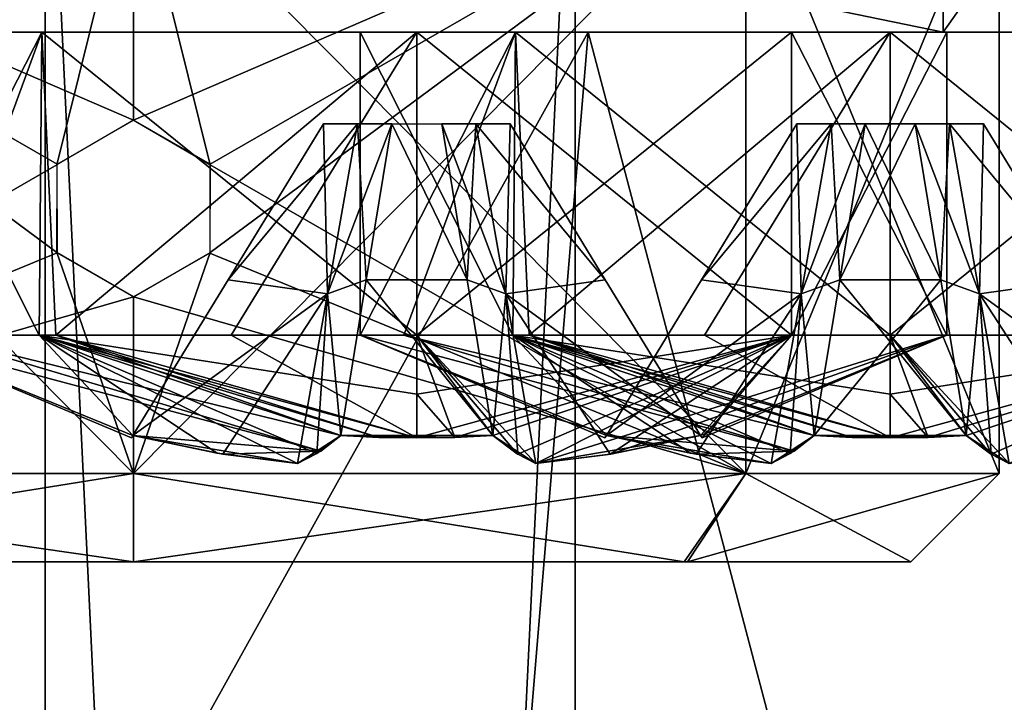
# Model space of a CAD drawing. Header units: millimetres. Extents: x -25 to 25, y -260 to 12.
# Tile 74 of 96: x -0.64 to 4.93, y -16 to -12.13. Entities that reach past the tile are written whole.
import ezdxf

# ---------------------------------------------------------------- set-up
doc = ezdxf.new("R2010")
doc.units = ezdxf.units.MM
doc.header["$LTSCALE"] = 65.185185
for name, color, linetype in [('10', 7, 'CONTINUOUS'), ('1043', 7, 'CONTINUOUS'), ('1044', 7, 'CONTINUOUS'), ('1046', 7, 'CONTINUOUS'), ('1047', 7, 'CONTINUOUS'), ('1061', 7, 'CONTINUOUS'), ('1062', 7, 'CONTINUOUS'), ('1063', 7, 'CONTINUOUS'), ('1064', 7, 'CONTINUOUS'), ('1065', 7, 'CONTINUOUS'), ('1085', 7, 'CONTINUOUS'), ('2', 7, 'CONTINUOUS'), ('5', 7, 'CONTINUOUS'), ('59', 7, 'CONTINUOUS'), ('6', 7, 'CONTINUOUS'), ('709', 7, 'CONTINUOUS'), ('710', 7, 'CONTINUOUS'), ('712', 7, 'CONTINUOUS'), ('714', 7, 'CONTINUOUS'), ('716', 7, 'CONTINUOUS'), ('72', 7, 'CONTINUOUS'), ('78', 7, 'CONTINUOUS'), ('79', 7, 'CONTINUOUS'), ('873', 7, 'CONTINUOUS'), ('874', 7, 'CONTINUOUS'), ('875', 7, 'CONTINUOUS'), ('876', 7, 'CONTINUOUS'), ('877', 7, 'CONTINUOUS'), ('878', 7, 'CONTINUOUS'), ('879', 7, 'CONTINUOUS'), ('880', 7, 'CONTINUOUS'), ('881', 7, 'CONTINUOUS'), ('882', 7, 'CONTINUOUS'), ('883', 7, 'CONTINUOUS'), ('884', 7, 'CONTINUOUS'), ('885', 7, 'CONTINUOUS'), ('886', 7, 'CONTINUOUS'), ('887', 7, 'CONTINUOUS'), ('888', 7, 'CONTINUOUS'), ('889', 7, 'CONTINUOUS'), ('890', 7, 'CONTINUOUS'), ('891', 7, 'CONTINUOUS'), ('892', 7, 'CONTINUOUS'), ('893', 7, 'CONTINUOUS'), ('894', 7, 'CONTINUOUS'), ('895', 7, 'CONTINUOUS'), ('896', 7, 'CONTINUOUS'), ('897', 7, 'CONTINUOUS'), ('898', 7, 'CONTINUOUS'), ('899', 7, 'CONTINUOUS'), ('900', 7, 'CONTINUOUS'), ('901', 7, 'CONTINUOUS'), ('902', 7, 'CONTINUOUS'), ('903', 7, 'CONTINUOUS')]:
    doc.layers.add(name, color=color, linetype=linetype)

msp = doc.modelspace()

# ---------------------------------------------------------------- linework, layer by layer
at = {"layer": '10', "color": 7, "linetype": 'CONTINUOUS'}
for points in [[(2.5, -10.2, -22.5), (2.5, -73, -22.5), (-0.5, -10.2, -22.5), (2.5, -10.2, -22.5)], [(-0.5, -10.2, -22.5), (2.5, -73, -22.5), (-0.5, -73, -22.5), (-0.5, -10.2, -22.5)]]:
    msp.add_3dface(points, dxfattribs=at)
at = {"layer": '1043', "color": 7, "linetype": 'CONTINUOUS'}
for points in [[(2.5, -10.2, 157.8), (2.5, -73, 157.8), (2.5, -10.2, 134), (2.5, -10.2, 157.8)], [(2.5, -10.2, 134), (2.5, -73, 157.8), (2.5, -73, 134), (2.5, -10.2, 134)]]:
    msp.add_3dface(points, dxfattribs=at)
at = {"layer": '1044', "color": 7, "linetype": 'CONTINUOUS'}
for points in [[(-0.5, -73, 157.8), (-0.5, -10.2, 157.8), (-0.5, -73, 134), (-0.5, -73, 157.8)], [(-0.5, -73, 134), (-0.5, -10.2, 157.8), (-0.5, -10.2, 134), (-0.5, -73, 134)]]:
    msp.add_3dface(points, dxfattribs=at)
at = {"layer": '1046', "color": 7, "linetype": 'CONTINUOUS'}
for points in [[(2.5, -73, 157.8), (2.5, -10.2, 157.8), (-0.5, -73, 157.8), (2.5, -73, 157.8)], [(-0.5, -73, 157.8), (2.5, -10.2, 157.8), (-0.5, -10.2, 157.8), (-0.5, -73, 157.8)]]:
    msp.add_3dface(points, dxfattribs=at)
at = {"layer": '1047', "color": 7, "linetype": 'CONTINUOUS'}
for points in [[(2.5, -10.2, 134), (2.5, -73, 134), (-0.5, -10.2, 134), (2.5, -10.2, 134)], [(2.5, -73, 134), (-0.5, -73, 134), (-0.5, -10.2, 134), (2.5, -73, 134)]]:
    msp.add_3dface(points, dxfattribs=at)
at = {"layer": '1061', "linetype": 'CONTINUOUS'}
for points in [[(3.1348, -15.2, 122.2433), (4.3999, -15.2, 125.3474), (-4.3999, -15.2, 125.3126), (3.1348, -15.2, 122.2433)], [(-4.3999, -15.2, 125.3126), (4.3999, -15.2, 125.3474), (-3.1348, -15.2, 128.4167), (-4.3999, -15.2, 125.3126)], [(-3.116, -15.2, 122.2241), (3.1348, -15.2, 122.2433), (-4.3999, -15.2, 125.3126), (-3.116, -15.2, 122.2241)], [(3.116, -15.2, 128.4359), (0, -15.2, 129.73), (-3.1348, -15.2, 128.4167), (3.116, -15.2, 128.4359)], [(4.3999, -15.2, 125.3474), (3.116, -15.2, 128.4359), (-3.1348, -15.2, 128.4167), (4.3999, -15.2, 125.3474)], [(0, -15.2, 120.93), (3.1348, -15.2, 122.2433), (-3.116, -15.2, 122.2241), (0, -15.2, 120.93)]]:
    msp.add_3dface(points, dxfattribs=at)
at = {"layer": '1062', "linetype": 'CONTINUOUS'}
for points in [[(-3.4648, -14.7, 128.7948), (0, -14.7, 130.23), (-3.4648, -11.2, 128.7948), (-3.4648, -14.7, 128.7948)], [(-3.4648, -11.2, 128.7948), (0, -14.7, 130.23), (-0.434, -13.4482, 130.2107), (-3.4648, -11.2, 128.7948)], [(-0.434, -12.9518, 120.4493), (-3.4648, -14.7, 121.8652), (0, -11.2, 120.43), (-0.434, -12.9518, 120.4493)], [(0, -11.2, 120.43), (-3.4648, -14.7, 121.8652), (-3.4648, -11.2, 121.8652), (0, -11.2, 120.43)], [(0, -11.2, 130.23), (-3.4648, -11.2, 128.7948), (0, -12.7, 130.23), (0, -11.2, 130.23)], [(0, -12.7, 130.23), (-3.4648, -11.2, 128.7948), (-0.4321, -12.9484, 130.2109), (0, -12.7, 130.23)], [(-0.4321, -12.9484, 130.2109), (-3.4648, -11.2, 128.7948), (-0.434, -13.4482, 130.2107), (-0.4321, -12.9484, 130.2109)], [(0, -12.7, 120.43), (-0.434, -12.9518, 120.4493), (0, -11.2, 120.43), (0, -12.7, 120.43)], [(-0.4326, -13.4508, 120.4491), (-3.4648, -14.7, 121.8652), (-0.434, -12.9518, 120.4493), (-0.4326, -13.4508, 120.4491)], [(0, -13.7, 120.43), (-3.4648, -14.7, 121.8652), (-0.4326, -13.4508, 120.4491), (0, -13.7, 120.43)], [(-0.434, -13.4482, 130.2107), (0, -14.7, 130.23), (0, -13.7, 130.23), (-0.434, -13.4482, 130.2107)], [(0, -14.7, 120.43), (-3.4648, -14.7, 121.8652), (0, -13.7, 120.43), (0, -14.7, 120.43)]]:
    msp.add_3dface(points, dxfattribs=at)
at = {"layer": '1063', "linetype": 'CONTINUOUS'}
for points in [[(3.4648, -14.7, 128.7948), (0, -11.2, 130.23), (0.434, -12.9518, 130.2107), (3.4648, -14.7, 128.7948)], [(0, -11.2, 130.23), (3.4648, -14.7, 128.7948), (3.4648, -11.2, 128.7948), (0, -11.2, 130.23)], [(3.4648, -14.7, 121.8652), (0, -14.7, 120.43), (3.4648, -11.2, 121.8652), (3.4648, -14.7, 121.8652)], [(3.4648, -11.2, 121.8652), (0, -14.7, 120.43), (0.4339, -13.4485, 120.4492), (3.4648, -11.2, 121.8652)], [(0, -12.7, 120.43), (0, -11.2, 120.43), (3.4648, -11.2, 121.8652), (0, -12.7, 120.43)], [(0, -12.7, 120.43), (3.4648, -11.2, 121.8652), (0.4325, -12.9491, 120.4491), (0, -12.7, 120.43)], [(0, -11.2, 130.23), (0, -12.7, 130.23), (0.434, -12.9518, 130.2107), (0, -11.2, 130.23)], [(0.4325, -12.9491, 120.4491), (3.4648, -11.2, 121.8652), (0.4339, -13.4485, 120.4492), (0.4325, -12.9491, 120.4491)], [(3.4648, -14.7, 128.7948), (4.9, -14.7, 125.33), (3.4648, -11.2, 128.7948), (3.4648, -14.7, 128.7948)], [(4.9, -14.7, 125.33), (3.4648, -14.7, 121.8652), (4.9, -11.2, 125.33), (4.9, -14.7, 125.33)], [(3.4648, -11.2, 128.7948), (4.9, -14.7, 125.33), (4.9, -11.2, 125.33), (3.4648, -11.2, 128.7948)], [(4.9, -11.2, 125.33), (3.4648, -14.7, 121.8652), (3.4648, -11.2, 121.8652), (4.9, -11.2, 125.33)], [(0.432, -13.4517, 130.2109), (3.4648, -14.7, 128.7948), (0.434, -12.9518, 130.2107), (0.432, -13.4517, 130.2109)], [(0, -14.7, 120.43), (0, -13.7, 120.43), (0.4339, -13.4485, 120.4492), (0, -14.7, 120.43)], [(0, -13.7, 130.23), (3.4648, -14.7, 128.7948), (0.432, -13.4517, 130.2109), (0, -13.7, 130.23)], [(0, -14.7, 130.23), (3.4648, -14.7, 128.7948), (0, -13.7, 130.23), (0, -14.7, 130.23)]]:
    msp.add_3dface(points, dxfattribs=at)
at = {"layer": '1064', "linetype": 'CONTINUOUS'}
for points in [[(-3.1348, -15.2, 128.4167), (0, -15.2, 129.73), (-3.4648, -14.7, 128.7948), (-3.1348, -15.2, 128.4167)], [(0, -15.2, 129.73), (0, -14.7, 130.23), (-3.4648, -14.7, 128.7948), (0, -15.2, 129.73)], [(0, -14.7, 120.43), (-3.116, -15.2, 122.2241), (-3.4648, -14.7, 121.8652), (0, -14.7, 120.43)], [(0, -15.2, 120.93), (-3.116, -15.2, 122.2241), (0, -14.7, 120.43), (0, -15.2, 120.93)]]:
    msp.add_3dface(points, dxfattribs=at)
at = {"layer": '1065', "linetype": 'CONTINUOUS'}
for points in [[(0, -15.2, 129.73), (3.116, -15.2, 128.4359), (0, -14.7, 130.23), (0, -15.2, 129.73)], [(0, -14.7, 130.23), (3.116, -15.2, 128.4359), (3.4648, -14.7, 128.7948), (0, -14.7, 130.23)], [(3.1348, -15.2, 122.2433), (0, -15.2, 120.93), (3.4648, -14.7, 121.8652), (3.1348, -15.2, 122.2433)], [(3.4648, -14.7, 121.8652), (0, -15.2, 120.93), (0, -14.7, 120.43), (3.4648, -14.7, 121.8652)], [(3.116, -15.2, 128.4359), (4.3999, -15.2, 125.3474), (3.4648, -14.7, 128.7948), (3.116, -15.2, 128.4359)], [(4.3999, -15.2, 125.3474), (3.1348, -15.2, 122.2433), (4.9, -14.7, 125.33), (4.3999, -15.2, 125.3474)], [(4.9, -14.7, 125.33), (3.1348, -15.2, 122.2433), (3.4648, -14.7, 121.8652), (4.9, -14.7, 125.33)], [(3.4648, -14.7, 128.7948), (4.3999, -15.2, 125.3474), (4.9, -14.7, 125.33), (3.4648, -14.7, 128.7948)]]:
    msp.add_3dface(points, dxfattribs=at)
at = {"layer": '1085', "linetype": 'CONTINUOUS'}
for points in [[(-2.7175, -21.7, 166), (-2.7175, -12.2, 166), (2.5726, -12.2, 167.7188), (-2.7175, -21.7, 166)], [(1.7825, -21.7, 167.2058), (-2.7175, -21.7, 166), (2.5726, -12.2, 167.7188), (1.7825, -21.7, 167.2058)], [(-2.7175, -12.2, 184), (-2.7175, -21.7, 184), (1.7825, -21.7, 182.7942), (-2.7175, -12.2, 184)], [(-2.7175, -12.2, 184), (1.7825, -21.7, 182.7942), (2.5726, -12.2, 182.2812), (-2.7175, -12.2, 184)], [(1.7825, -21.7, 182.7942), (5.0768, -21.7, 179.5), (2.5726, -12.2, 182.2812), (1.7825, -21.7, 182.7942)], [(5.0768, -21.7, 170.5), (1.7825, -21.7, 167.2058), (2.5726, -12.2, 167.7188), (5.0768, -21.7, 170.5)], [(2.5726, -12.2, 182.2812), (5.0768, -21.7, 179.5), (5.842, -12.2, 177.7812), (2.5726, -12.2, 182.2812)], [(5.842, -12.2, 172.2188), (5.0768, -21.7, 170.5), (2.5726, -12.2, 167.7188), (5.842, -12.2, 172.2188)]]:
    msp.add_3dface(points, dxfattribs=at)
at = {"layer": '2', "color": 7, "linetype": 'CONTINUOUS'}
for points in [[(-0.5, -73, 116), (2.5, -73, 116), (2.5, -10.2, 116), (-0.5, -73, 116)], [(-0.5, -10.2, 116), (-0.5, -73, 116), (2.5, -10.2, 116), (-0.5, -10.2, 116)]]:
    msp.add_3dface(points, dxfattribs=at)
at = {"layer": '5', "color": 7, "linetype": 'CONTINUOUS'}
for points in [[(2.5, -10.2, 116), (2.5, -73, 116), (2.5, -73, -22.5), (2.5, -10.2, 116)], [(2.5, -10.2, 116), (2.5, -73, -22.5), (2.5, -10.2, -22.5), (2.5, -10.2, 116)]]:
    msp.add_3dface(points, dxfattribs=at)
at = {"layer": '59', "color": 7, "linetype": 'CONTINUOUS'}
for points in [[(-0.5, -73, 222.5), (2.5, -10.2, 222.5), (-0.5, -10.2, 222.5), (-0.5, -73, 222.5)], [(2.5, -10.2, 222.5), (-0.5, -73, 222.5), (2.5, -73, 222.5), (2.5, -10.2, 222.5)]]:
    msp.add_3dface(points, dxfattribs=at)
at = {"layer": '6', "color": 7, "linetype": 'CONTINUOUS'}
for points in [[(2.5, -10.2, 197.8), (2.5, -10.2, 222.5), (2.5, -73, 222.5), (2.5, -10.2, 197.8)], [(2.5, -10.2, 197.8), (2.5, -73, 222.5), (2.5, -73, 197.8), (2.5, -10.2, 197.8)]]:
    msp.add_3dface(points, dxfattribs=at)
at = {"layer": '709', "linetype": 'CONTINUOUS'}
for points in [[(7.5825, -12.2, 188.5), (6.7035, -12.2, 190.6208), (-13.0175, -12.2, 188.5), (7.5825, -12.2, 188.5)], [(-13.0175, -12.2, 188.5), (6.7035, -12.2, 190.6208), (-12.1383, -12.2, 190.6209), (-13.0175, -12.2, 188.5)], [(7.5825, -12.2, 161.5), (7.5825, -12.2, 188.5), (-13.0175, -12.2, 161.5), (7.5825, -12.2, 161.5)], [(-13.0175, -12.2, 161.5), (7.5825, -12.2, 188.5), (-13.0175, -12.2, 188.5), (-13.0175, -12.2, 161.5)], [(-12.1384, -12.2, 159.3792), (7.5825, -12.2, 161.5), (-13.0175, -12.2, 161.5), (-12.1384, -12.2, 159.3792)], [(6.7033, -12.2, 159.3791), (7.5825, -12.2, 161.5), (-12.1384, -12.2, 159.3792), (6.7033, -12.2, 159.3791)], [(-10.0175, -12.2, 158.5), (6.7033, -12.2, 159.3791), (-12.1384, -12.2, 159.3792), (-10.0175, -12.2, 158.5)], [(6.7035, -12.2, 190.6208), (4.5825, -12.2, 191.5), (-12.1383, -12.2, 190.6209), (6.7035, -12.2, 190.6208)], [(-12.1383, -12.2, 190.6209), (4.5825, -12.2, 191.5), (-10.0175, -12.2, 191.5), (-12.1383, -12.2, 190.6209)], [(4.5825, -12.2, 158.5), (6.7033, -12.2, 159.3791), (-10.0175, -12.2, 158.5), (4.5825, -12.2, 158.5)]]:
    msp.add_3dface(points, dxfattribs=at)
at = {"layer": '710', "linetype": 'CONTINUOUS'}
for points in [[(4.5825, -12.2, 158.5), (-10.0175, -12.2, 158.5), (4.5825, -9.2, 158.5), (4.5825, -12.2, 158.5)], [(4.5825, -9.2, 158.5), (-10.0175, -12.2, 158.5), (-10.0175, -9.2, 158.5), (4.5825, -9.2, 158.5)]]:
    msp.add_3dface(points, dxfattribs=at)
at = {"layer": '712', "linetype": 'CONTINUOUS'}
for points in [[(-10.0175, -12.2, 191.5), (4.5825, -12.2, 191.5), (-10.0175, -9.2, 191.5), (-10.0175, -12.2, 191.5)], [(4.5825, -12.2, 191.5), (4.5825, -9.2, 191.5), (-10.0175, -9.2, 191.5), (4.5825, -12.2, 191.5)]]:
    msp.add_3dface(points, dxfattribs=at)
at = {"layer": '714', "linetype": 'CONTINUOUS'}
for points in [[(4.5825, -12.2, 191.5), (6.7035, -12.2, 190.6208), (4.5825, -9.2, 191.5), (4.5825, -12.2, 191.5)], [(4.5825, -9.2, 191.5), (6.7035, -12.2, 190.6208), (6.7038, -9.2, 190.6213), (4.5825, -9.2, 191.5)]]:
    msp.add_3dface(points, dxfattribs=at)
at = {"layer": '716', "linetype": 'CONTINUOUS'}
for points in [[(6.7033, -12.2, 159.3791), (4.5825, -12.2, 158.5), (6.7038, -9.2, 159.3787), (6.7033, -12.2, 159.3791)], [(6.7038, -9.2, 159.3787), (4.5825, -12.2, 158.5), (4.5825, -9.2, 158.5), (6.7038, -9.2, 159.3787)]]:
    msp.add_3dface(points, dxfattribs=at)
at = {"layer": '72', "color": 7, "linetype": 'CONTINUOUS'}
for points in [[(2.5, -10.2, 197.8), (2.5, -73, 197.8), (-0.5, -10.2, 197.8), (2.5, -10.2, 197.8)], [(2.5, -73, 197.8), (-0.5, -73, 197.8), (-0.5, -10.2, 197.8), (2.5, -73, 197.8)]]:
    msp.add_3dface(points, dxfattribs=at)
at = {"layer": '78', "color": 7, "linetype": 'CONTINUOUS'}
for points in [[(-0.5, -73, 116), (-0.5, -10.2, 116), (-0.5, -10.2, -22.5), (-0.5, -73, 116)], [(-0.5, -73, 116), (-0.5, -10.2, -22.5), (-0.5, -73, -22.5), (-0.5, -73, 116)]]:
    msp.add_3dface(points, dxfattribs=at)
at = {"layer": '79', "color": 7, "linetype": 'CONTINUOUS'}
for points in [[(-0.5, -73, 222.5), (-0.5, -10.2, 222.5), (-0.5, -73, 197.8), (-0.5, -73, 222.5)], [(-0.5, -73, 197.8), (-0.5, -10.2, 222.5), (-0.5, -10.2, 197.8), (-0.5, -73, 197.8)]]:
    msp.add_3dface(points, dxfattribs=at)
at = {"layer": '873', "color": 7, "linetype": 'CONTINUOUS'}
for points in [[(4.8505, -14.5892, 164.109), (4.9566, -14.6438, 163.674), (4.2825, -13.9162, 166), (4.8505, -14.5892, 164.109)], [(4.2825, -13.9162, 166), (4.9566, -14.6438, 163.674), (6.4038, -13.9162, 165.1213), (4.2825, -13.9162, 166)], [(4.713, -14.4849, 164.6064), (4.8505, -14.5892, 164.109), (4.2825, -13.9162, 166), (4.713, -14.4849, 164.6064)], [(4.4979, -14.4952, 164.6127), (4.713, -14.4849, 164.6064), (4.2825, -13.9162, 166), (4.4979, -14.4952, 164.6127)], [(4.2825, -14.2509, 165.3257), (4.4979, -14.4952, 164.6127), (4.2825, -13.9162, 166), (4.2825, -14.2509, 165.3257)], [(4.2825, -13.9162, 160), (6.4038, -13.9162, 160.8787), (4.2825, -14.2509, 160.6743), (4.2825, -13.9162, 160)], [(4.2825, -14.2509, 160.6743), (6.4038, -13.9162, 160.8787), (4.2825, -14.4986, 161.3852), (4.2825, -14.2509, 160.6743)], [(4.2825, -14.4986, 161.3852), (6.4038, -13.9162, 160.8787), (4.4979, -14.4952, 161.3873), (4.2825, -14.4986, 161.3852)], [(6.4038, -13.9162, 160.8787), (4.713, -14.4849, 161.3936), (4.4979, -14.4952, 161.3873), (6.4038, -13.9162, 160.8787)], [(4.8545, -14.5914, 161.9047), (4.713, -14.4849, 161.3936), (6.4038, -13.9162, 160.8787), (4.8545, -14.5914, 161.9047)], [(4.9566, -14.6438, 162.326), (4.8545, -14.5914, 161.9047), (6.4038, -13.9162, 160.8787), (4.9566, -14.6438, 162.326)], [(4.2825, -14.4986, 164.6148), (4.4979, -14.4952, 164.6127), (4.2825, -14.2509, 165.3257), (4.2825, -14.4986, 164.6148)]]:
    msp.add_3dface(points, dxfattribs=at)
at = {"layer": '874', "color": 7, "linetype": 'CONTINUOUS'}
for points in [[(4.141, -12.72, 162.4718), (3.9965, -13.6025, 161.9327), (4.4241, -12.72, 162.4718), (4.141, -12.72, 162.4718)], [(4.4241, -12.72, 162.4718), (3.9965, -13.6025, 161.9327), (4.5685, -13.6025, 161.9327), (4.4241, -12.72, 162.4718)], [(3.8521, -14.4849, 161.3936), (4.713, -14.4849, 161.3936), (4.5685, -13.6025, 161.9327), (3.8521, -14.4849, 161.3936)], [(3.9965, -13.6025, 161.9327), (3.8521, -14.4849, 161.3936), (4.5685, -13.6025, 161.9327), (3.9965, -13.6025, 161.9327)], [(4.0672, -14.4952, 161.3873), (4.713, -14.4849, 161.3936), (3.8521, -14.4849, 161.3936), (4.0672, -14.4952, 161.3873)], [(4.4979, -14.4952, 161.3873), (4.713, -14.4849, 161.3936), (4.0672, -14.4952, 161.3873), (4.4979, -14.4952, 161.3873)], [(4.2825, -14.4986, 161.3852), (4.4979, -14.4952, 161.3873), (4.0672, -14.4952, 161.3873), (4.2825, -14.4986, 161.3852)]]:
    msp.add_3dface(points, dxfattribs=at)
at = {"layer": '875', "color": 7, "linetype": 'CONTINUOUS'}
for points in [[(2.6678, -14.4986, 162.9857), (2.6761, -14.4849, 163.4304), (1.2826, -13.9162, 162.9773), (2.6678, -14.4986, 162.9857)], [(1.2826, -13.9162, 162.9773), (2.6761, -14.4849, 163.4304), (2.1463, -13.9162, 165.1063), (1.2826, -13.9162, 162.9773)], [(2.6761, -14.4849, 162.5696), (2.6678, -14.4986, 162.9857), (1.2826, -13.9162, 162.9773), (2.6761, -14.4849, 162.5696)], [(3.739, -14.5726, 161.795), (2.6761, -14.4849, 162.5696), (1.2826, -13.9162, 162.9773), (3.739, -14.5726, 161.795)], [(1.5299, -13.9162, 161.8072), (3.739, -14.5726, 161.795), (1.2826, -13.9162, 162.9773), (1.5299, -13.9162, 161.8072)], [(3.8521, -14.4849, 161.3936), (3.739, -14.5726, 161.795), (1.5299, -13.9162, 161.8072), (3.8521, -14.4849, 161.3936)], [(2.2398, -13.9162, 160.8028), (3.8521, -14.4849, 161.3936), (1.5299, -13.9162, 161.8072), (2.2398, -13.9162, 160.8028)], [(4.2825, -14.4986, 164.6148), (4.2825, -14.2509, 165.3257), (2.1463, -13.9162, 165.1063), (4.2825, -14.4986, 164.6148)], [(4.2825, -14.4986, 164.6148), (2.1463, -13.9162, 165.1063), (4.0671, -14.4952, 164.6127), (4.2825, -14.4986, 164.6148)], [(4.2825, -14.2509, 165.3257), (4.2825, -13.9162, 166), (2.1463, -13.9162, 165.1063), (4.2825, -14.2509, 165.3257)], [(3.7169, -14.5874, 164.1195), (3.8521, -14.4849, 164.6064), (2.1463, -13.9162, 165.1063), (3.7169, -14.5874, 164.1195)], [(2.1463, -13.9162, 165.1063), (3.8521, -14.4849, 164.6064), (4.0671, -14.4952, 164.6127), (2.1463, -13.9162, 165.1063)], [(3.6085, -14.6438, 163.674), (3.7169, -14.5874, 164.1195), (2.1463, -13.9162, 165.1063), (3.6085, -14.6438, 163.674)], [(3.152, -14.5856, 163.5627), (3.6085, -14.6438, 163.674), (2.1463, -13.9162, 165.1063), (3.152, -14.5856, 163.5627)], [(2.6761, -14.4849, 163.4304), (3.152, -14.5856, 163.5627), (2.1463, -13.9162, 165.1063), (2.6761, -14.4849, 163.4304)], [(4.2825, -14.4986, 161.3852), (4.0672, -14.4952, 161.3873), (2.2398, -13.9162, 160.8028), (4.2825, -14.4986, 161.3852)], [(3.2321, -13.9162, 160.1899), (4.2825, -14.4986, 161.3852), (2.2398, -13.9162, 160.8028), (3.2321, -13.9162, 160.1899)], [(4.0672, -14.4952, 161.3873), (3.8521, -14.4849, 161.3936), (2.2398, -13.9162, 160.8028), (4.0672, -14.4952, 161.3873)], [(4.2825, -13.9162, 160), (4.2825, -14.4986, 161.3852), (3.2321, -13.9162, 160.1899), (4.2825, -13.9162, 160)], [(4.2825, -13.9162, 160), (4.2825, -14.2509, 160.6743), (4.2825, -14.4986, 161.3852), (4.2825, -13.9162, 160)], [(3.1848, -14.591, 162.4286), (2.6761, -14.4849, 162.5696), (3.739, -14.5726, 161.795), (3.1848, -14.591, 162.4286)], [(3.6085, -14.6438, 162.326), (3.1848, -14.591, 162.4286), (3.739, -14.5726, 161.795), (3.6085, -14.6438, 162.326)]]:
    msp.add_3dface(points, dxfattribs=at)
at = {"layer": '876', "color": 7, "linetype": 'CONTINUOUS'}
for points in [[(3.7781, -13.6819, 163.5045), (3.9476, -12.72, 163.3349), (3.9965, -13.6025, 164.0673), (3.7781, -13.6819, 163.5045)], [(3.9476, -12.72, 163.3349), (4.141, -12.72, 163.5282), (3.9965, -13.6025, 164.0673), (3.9476, -12.72, 163.3349)], [(3.8521, -14.4849, 164.6064), (3.7781, -13.6819, 163.5045), (3.9965, -13.6025, 164.0673), (3.8521, -14.4849, 164.6064)], [(3.7169, -14.5874, 164.1195), (3.6085, -14.6438, 163.674), (3.7781, -13.6819, 163.5045), (3.7169, -14.5874, 164.1195)], [(3.8521, -14.4849, 164.6064), (3.7169, -14.5874, 164.1195), (3.7781, -13.6819, 163.5045), (3.8521, -14.4849, 164.6064)]]:
    msp.add_3dface(points, dxfattribs=at)
at = {"layer": '877', "color": 7, "linetype": 'CONTINUOUS'}
for points in [[(3.9965, -13.6025, 164.0673), (4.141, -12.72, 163.5282), (4.5685, -13.6025, 164.0673), (3.9965, -13.6025, 164.0673)], [(4.5685, -13.6025, 164.0673), (4.141, -12.72, 163.5282), (4.4241, -12.72, 163.5282), (4.5685, -13.6025, 164.0673)], [(4.713, -14.4849, 164.6064), (3.8521, -14.4849, 164.6064), (3.9965, -13.6025, 164.0673), (4.713, -14.4849, 164.6064)], [(4.713, -14.4849, 164.6064), (3.9965, -13.6025, 164.0673), (4.5685, -13.6025, 164.0673), (4.713, -14.4849, 164.6064)], [(4.713, -14.4849, 164.6064), (4.4979, -14.4952, 164.6127), (3.8521, -14.4849, 164.6064), (4.713, -14.4849, 164.6064)], [(3.8521, -14.4849, 164.6064), (4.4979, -14.4952, 164.6127), (4.0671, -14.4952, 164.6127), (3.8521, -14.4849, 164.6064)], [(4.4979, -14.4952, 164.6127), (4.2825, -14.4986, 164.6148), (4.0671, -14.4952, 164.6127), (4.4979, -14.4952, 164.6127)]]:
    msp.add_3dface(points, dxfattribs=at)
at = {"layer": '878', "color": 7, "linetype": 'CONTINUOUS'}
for points in [[(4.5685, -13.6025, 164.0673), (4.4241, -12.72, 163.5282), (4.787, -13.6819, 163.5045), (4.5685, -13.6025, 164.0673)], [(4.787, -13.6819, 163.5045), (4.4241, -12.72, 163.5282), (4.6174, -12.72, 163.3349), (4.787, -13.6819, 163.5045)], [(4.713, -14.4849, 164.6064), (4.5685, -13.6025, 164.0673), (4.787, -13.6819, 163.5045), (4.713, -14.4849, 164.6064)], [(4.9566, -14.6438, 163.674), (4.713, -14.4849, 164.6064), (4.787, -13.6819, 163.5045), (4.9566, -14.6438, 163.674)], [(4.9566, -14.6438, 163.674), (4.8505, -14.5892, 164.109), (4.713, -14.4849, 164.6064), (4.9566, -14.6438, 163.674)]]:
    msp.add_3dface(points, dxfattribs=at)
at = {"layer": '879', "color": 7, "linetype": 'CONTINUOUS'}
for points in [[(4.787, -13.6819, 163.5045), (4.6174, -12.72, 163.3349), (5.3498, -13.6025, 163.286), (4.787, -13.6819, 163.5045)], [(5.3498, -13.6025, 163.286), (4.6174, -12.72, 163.3349), (4.8108, -12.72, 163.1415), (5.3498, -13.6025, 163.286)], [(5.8889, -14.4849, 163.4304), (4.787, -13.6819, 163.5045), (5.3498, -13.6025, 163.286), (5.8889, -14.4849, 163.4304)], [(5.8889, -14.4849, 163.4304), (5.3778, -14.5914, 163.572), (4.787, -13.6819, 163.5045), (5.8889, -14.4849, 163.4304)], [(5.3778, -14.5914, 163.572), (4.9566, -14.6438, 163.674), (4.787, -13.6819, 163.5045), (5.3778, -14.5914, 163.572)]]:
    msp.add_3dface(points, dxfattribs=at)
at = {"layer": '880', "color": 7, "linetype": 'CONTINUOUS'}
for points in [[(5.3498, -13.6025, 163.286), (4.8108, -12.72, 163.1415), (5.3498, -13.6025, 162.714), (5.3498, -13.6025, 163.286)], [(5.3498, -13.6025, 162.714), (4.8108, -12.72, 163.1415), (4.8108, -12.72, 162.8585), (5.3498, -13.6025, 162.714)]]:
    msp.add_3dface(points, dxfattribs=at)
at = {"layer": '881', "color": 7, "linetype": 'CONTINUOUS'}
for points in [[(4.787, -13.6819, 162.4955), (4.8108, -12.72, 162.8585), (4.6174, -12.72, 162.6651), (4.787, -13.6819, 162.4955)], [(5.3498, -13.6025, 162.714), (4.8108, -12.72, 162.8585), (4.787, -13.6819, 162.4955), (5.3498, -13.6025, 162.714)], [(5.8889, -14.4849, 162.5696), (5.3498, -13.6025, 162.714), (4.787, -13.6819, 162.4955), (5.8889, -14.4849, 162.5696)], [(4.9566, -14.6438, 162.326), (5.8889, -14.4849, 162.5696), (4.787, -13.6819, 162.4955), (4.9566, -14.6438, 162.326)]]:
    msp.add_3dface(points, dxfattribs=at)
at = {"layer": '882', "color": 7, "linetype": 'CONTINUOUS'}
for points in [[(4.4241, -12.72, 162.4718), (4.5685, -13.6025, 161.9327), (4.6174, -12.72, 162.6651), (4.4241, -12.72, 162.4718)], [(4.5685, -13.6025, 161.9327), (4.787, -13.6819, 162.4955), (4.6174, -12.72, 162.6651), (4.5685, -13.6025, 161.9327)], [(4.5685, -13.6025, 161.9327), (4.713, -14.4849, 161.3936), (4.787, -13.6819, 162.4955), (4.5685, -13.6025, 161.9327)], [(4.713, -14.4849, 161.3936), (4.8545, -14.5914, 161.9047), (4.787, -13.6819, 162.4955), (4.713, -14.4849, 161.3936)], [(4.8545, -14.5914, 161.9047), (4.9566, -14.6438, 162.326), (4.787, -13.6819, 162.4955), (4.8545, -14.5914, 161.9047)]]:
    msp.add_3dface(points, dxfattribs=at)
at = {"layer": '883', "color": 7, "linetype": 'CONTINUOUS'}
for points in [[(3.7543, -12.72, 163.1415), (3.7781, -13.6819, 163.5045), (3.2152, -13.6025, 163.286), (3.7543, -12.72, 163.1415)], [(3.9476, -12.72, 163.3349), (3.7781, -13.6819, 163.5045), (3.7543, -12.72, 163.1415), (3.9476, -12.72, 163.3349)], [(3.7781, -13.6819, 163.5045), (2.6761, -14.4849, 163.4304), (3.2152, -13.6025, 163.286), (3.7781, -13.6819, 163.5045)], [(3.6085, -14.6438, 163.674), (2.6761, -14.4849, 163.4304), (3.7781, -13.6819, 163.5045), (3.6085, -14.6438, 163.674)], [(3.6085, -14.6438, 163.674), (3.152, -14.5856, 163.5627), (2.6761, -14.4849, 163.4304), (3.6085, -14.6438, 163.674)]]:
    msp.add_3dface(points, dxfattribs=at)
at = {"layer": '884', "color": 7, "linetype": 'CONTINUOUS'}
for points in [[(3.7543, -12.72, 163.1415), (3.2152, -13.6025, 163.286), (3.7543, -12.72, 162.8585), (3.7543, -12.72, 163.1415)], [(3.7543, -12.72, 162.8585), (3.2152, -13.6025, 163.286), (3.2152, -13.6025, 162.714), (3.7543, -12.72, 162.8585)], [(2.6761, -14.4849, 163.4304), (2.6761, -14.4849, 162.5696), (3.2152, -13.6025, 162.714), (2.6761, -14.4849, 163.4304)], [(3.2152, -13.6025, 163.286), (2.6761, -14.4849, 163.4304), (3.2152, -13.6025, 162.714), (3.2152, -13.6025, 163.286)], [(2.6761, -14.4849, 163.4304), (2.6678, -14.4986, 162.9857), (2.6761, -14.4849, 162.5696), (2.6761, -14.4849, 163.4304)]]:
    msp.add_3dface(points, dxfattribs=at)
at = {"layer": '885', "color": 7, "linetype": 'CONTINUOUS'}
for points in [[(3.7543, -12.72, 162.8585), (3.2152, -13.6025, 162.714), (3.9476, -12.72, 162.6651), (3.7543, -12.72, 162.8585)], [(3.9476, -12.72, 162.6651), (3.2152, -13.6025, 162.714), (3.7781, -13.6819, 162.4955), (3.9476, -12.72, 162.6651)], [(3.2152, -13.6025, 162.714), (2.6761, -14.4849, 162.5696), (3.7781, -13.6819, 162.4955), (3.2152, -13.6025, 162.714)], [(2.6761, -14.4849, 162.5696), (3.1848, -14.591, 162.4286), (3.7781, -13.6819, 162.4955), (2.6761, -14.4849, 162.5696)], [(3.1848, -14.591, 162.4286), (3.6085, -14.6438, 162.326), (3.7781, -13.6819, 162.4955), (3.1848, -14.591, 162.4286)]]:
    msp.add_3dface(points, dxfattribs=at)
at = {"layer": '886', "color": 7, "linetype": 'CONTINUOUS'}
for points in [[(3.9965, -13.6025, 161.9327), (4.141, -12.72, 162.4718), (3.7781, -13.6819, 162.4955), (3.9965, -13.6025, 161.9327)], [(4.141, -12.72, 162.4718), (3.9476, -12.72, 162.6651), (3.7781, -13.6819, 162.4955), (4.141, -12.72, 162.4718)], [(3.8521, -14.4849, 161.3936), (3.9965, -13.6025, 161.9327), (3.7781, -13.6819, 162.4955), (3.8521, -14.4849, 161.3936)], [(3.6085, -14.6438, 162.326), (3.8521, -14.4849, 161.3936), (3.7781, -13.6819, 162.4955), (3.6085, -14.6438, 162.326)], [(3.8521, -14.4849, 161.3936), (3.6085, -14.6438, 162.326), (3.739, -14.5726, 161.795), (3.8521, -14.4849, 161.3936)]]:
    msp.add_3dface(points, dxfattribs=at)
at = {"layer": '887', "color": 7, "linetype": 'CONTINUOUS'}
for points in [[(1.2826, -13.9162, 162.9773), (2.1463, -13.9162, 165.1063), (1.2825, -12.2, 163), (1.2826, -13.9162, 162.9773)], [(2.1612, -12.2, 160.8787), (1.2826, -13.9162, 162.9773), (1.2825, -12.2, 163), (2.1612, -12.2, 160.8787)], [(1.2825, -12.2, 163), (2.1463, -13.9162, 165.1063), (2.1612, -12.2, 165.1213), (1.2825, -12.2, 163)], [(1.5299, -13.9162, 161.8072), (1.2826, -13.9162, 162.9773), (2.1612, -12.2, 160.8787), (1.5299, -13.9162, 161.8072)], [(2.2398, -13.9162, 160.8028), (1.5299, -13.9162, 161.8072), (2.1612, -12.2, 160.8787), (2.2398, -13.9162, 160.8028)], [(2.1463, -13.9162, 165.1063), (4.2825, -13.9162, 166), (2.1612, -12.2, 165.1213), (2.1463, -13.9162, 165.1063)], [(2.1612, -12.2, 165.1213), (4.2825, -13.9162, 166), (4.2825, -12.2, 166), (2.1612, -12.2, 165.1213)], [(4.2825, -12.2, 160), (2.2398, -13.9162, 160.8028), (2.1612, -12.2, 160.8787), (4.2825, -12.2, 160)], [(3.2321, -13.9162, 160.1899), (2.2398, -13.9162, 160.8028), (4.2825, -12.2, 160), (3.2321, -13.9162, 160.1899)], [(4.2825, -13.9162, 160), (3.2321, -13.9162, 160.1899), (4.2825, -12.2, 160), (4.2825, -13.9162, 160)]]:
    msp.add_3dface(points, dxfattribs=at)
at = {"layer": '888', "color": 7, "linetype": 'CONTINUOUS'}
for points in [[(4.2825, -13.9162, 166), (6.4038, -13.9162, 165.1213), (4.2825, -12.2, 166), (4.2825, -13.9162, 166)], [(4.2825, -12.2, 166), (6.4038, -13.9162, 165.1213), (6.4038, -12.2, 165.1213), (4.2825, -12.2, 166)], [(6.4038, -13.9162, 160.8787), (4.2825, -13.9162, 160), (6.4038, -12.2, 160.8787), (6.4038, -13.9162, 160.8787)], [(4.2825, -13.9162, 160), (4.2825, -12.2, 160), (6.4038, -12.2, 160.8787), (4.2825, -13.9162, 160)]]:
    msp.add_3dface(points, dxfattribs=at)
at = {"layer": '889', "color": 7, "linetype": 'CONTINUOUS'}
for points in [[(1.818, -14.4952, 185.3873), (1.6025, -14.4986, 185.3852), (3.7238, -13.9162, 184.8787), (1.818, -14.4952, 185.3873)], [(3.7238, -13.9162, 184.8787), (1.6025, -14.4986, 185.3852), (1.6025, -14.2509, 184.6743), (3.7238, -13.9162, 184.8787)], [(2.1705, -14.5892, 188.109), (2.2766, -14.6438, 187.674), (1.6025, -13.9162, 190), (2.1705, -14.5892, 188.109)], [(1.6025, -13.9162, 190), (2.2766, -14.6438, 187.674), (3.7238, -13.9162, 189.1213), (1.6025, -13.9162, 190)], [(2.033, -14.4849, 188.6064), (2.1705, -14.5892, 188.109), (1.6025, -13.9162, 190), (2.033, -14.4849, 188.6064)], [(1.8179, -14.4952, 188.6127), (2.033, -14.4849, 188.6064), (1.6025, -13.9162, 190), (1.8179, -14.4952, 188.6127)], [(1.6025, -14.2509, 189.3257), (1.8179, -14.4952, 188.6127), (1.6025, -13.9162, 190), (1.6025, -14.2509, 189.3257)], [(1.6025, -13.9162, 184), (3.7238, -13.9162, 184.8787), (1.6025, -14.2509, 184.6743), (1.6025, -13.9162, 184)], [(2.033, -14.4849, 185.3936), (1.818, -14.4952, 185.3873), (3.7238, -13.9162, 184.8787), (2.033, -14.4849, 185.3936)], [(2.1745, -14.5914, 185.9047), (2.033, -14.4849, 185.3936), (3.7238, -13.9162, 184.8787), (2.1745, -14.5914, 185.9047)], [(2.2766, -14.6438, 186.326), (2.1745, -14.5914, 185.9047), (3.7238, -13.9162, 184.8787), (2.2766, -14.6438, 186.326)], [(2.702, -14.5907, 186.429), (2.2766, -14.6438, 186.326), (4.6025, -13.9162, 187), (2.702, -14.5907, 186.429)], [(4.6025, -13.9162, 187), (2.2766, -14.6438, 186.326), (3.7238, -13.9162, 184.8787), (4.6025, -13.9162, 187)], [(2.2766, -14.6438, 187.674), (2.6978, -14.5914, 187.572), (3.7238, -13.9162, 189.1213), (2.2766, -14.6438, 187.674)], [(2.6978, -14.5914, 187.572), (3.2089, -14.4849, 187.4304), (3.7238, -13.9162, 189.1213), (2.6978, -14.5914, 187.572)], [(3.2089, -14.4849, 186.5696), (2.702, -14.5907, 186.429), (4.6025, -13.9162, 187), (3.2089, -14.4849, 186.5696)], [(3.2173, -14.4986, 187), (3.2089, -14.4849, 186.5696), (4.6025, -13.9162, 187), (3.2173, -14.4986, 187)], [(3.2089, -14.4849, 187.4304), (3.2173, -14.4986, 187), (3.7238, -13.9162, 189.1213), (3.2089, -14.4849, 187.4304)], [(3.7238, -13.9162, 189.1213), (3.2173, -14.4986, 187), (4.6025, -13.9162, 187), (3.7238, -13.9162, 189.1213)], [(1.6025, -14.4986, 188.6148), (1.8179, -14.4952, 188.6127), (1.6025, -14.2509, 189.3257), (1.6025, -14.4986, 188.6148)]]:
    msp.add_3dface(points, dxfattribs=at)
at = {"layer": '890', "color": 7, "linetype": 'CONTINUOUS'}
for points in [[(1.7441, -12.72, 186.4718), (1.8885, -13.6025, 185.9327), (1.9374, -12.72, 186.6651), (1.7441, -12.72, 186.4718)], [(1.9374, -12.72, 186.6651), (1.8885, -13.6025, 185.9327), (2.107, -13.6819, 186.4955), (1.9374, -12.72, 186.6651)], [(1.8885, -13.6025, 185.9327), (2.033, -14.4849, 185.3936), (2.107, -13.6819, 186.4955), (1.8885, -13.6025, 185.9327)], [(2.033, -14.4849, 185.3936), (2.1745, -14.5914, 185.9047), (2.107, -13.6819, 186.4955), (2.033, -14.4849, 185.3936)], [(2.1745, -14.5914, 185.9047), (2.2766, -14.6438, 186.326), (2.107, -13.6819, 186.4955), (2.1745, -14.5914, 185.9047)]]:
    msp.add_3dface(points, dxfattribs=at)
at = {"layer": '891', "color": 7, "linetype": 'CONTINUOUS'}
for points in [[(1.9374, -12.72, 186.6651), (2.107, -13.6819, 186.4955), (2.1308, -12.72, 186.8585), (1.9374, -12.72, 186.6651)], [(2.1308, -12.72, 186.8585), (2.107, -13.6819, 186.4955), (2.6698, -13.6025, 186.714), (2.1308, -12.72, 186.8585)], [(2.107, -13.6819, 186.4955), (3.2089, -14.4849, 186.5696), (2.6698, -13.6025, 186.714), (2.107, -13.6819, 186.4955)], [(2.2766, -14.6438, 186.326), (3.2089, -14.4849, 186.5696), (2.107, -13.6819, 186.4955), (2.2766, -14.6438, 186.326)], [(2.2766, -14.6438, 186.326), (2.702, -14.5907, 186.429), (3.2089, -14.4849, 186.5696), (2.2766, -14.6438, 186.326)]]:
    msp.add_3dface(points, dxfattribs=at)
at = {"layer": '892', "color": 7, "linetype": 'CONTINUOUS'}
for points in [[(2.1308, -12.72, 186.8585), (2.6698, -13.6025, 186.714), (2.1308, -12.72, 187.1415), (2.1308, -12.72, 186.8585)], [(2.1308, -12.72, 187.1415), (2.6698, -13.6025, 186.714), (2.6698, -13.6025, 187.286), (2.1308, -12.72, 187.1415)], [(3.2089, -14.4849, 186.5696), (3.2089, -14.4849, 187.4304), (2.6698, -13.6025, 187.286), (3.2089, -14.4849, 186.5696)], [(2.6698, -13.6025, 186.714), (3.2089, -14.4849, 186.5696), (2.6698, -13.6025, 187.286), (2.6698, -13.6025, 186.714)], [(3.2089, -14.4849, 186.5696), (3.2173, -14.4986, 187), (3.2089, -14.4849, 187.4304), (3.2089, -14.4849, 186.5696)]]:
    msp.add_3dface(points, dxfattribs=at)
at = {"layer": '893', "color": 7, "linetype": 'CONTINUOUS'}
for points in [[(2.1308, -12.72, 187.1415), (2.6698, -13.6025, 187.286), (1.9374, -12.72, 187.3349), (2.1308, -12.72, 187.1415)], [(1.9374, -12.72, 187.3349), (2.6698, -13.6025, 187.286), (2.107, -13.6819, 187.5045), (1.9374, -12.72, 187.3349)], [(2.6698, -13.6025, 187.286), (3.2089, -14.4849, 187.4304), (2.107, -13.6819, 187.5045), (2.6698, -13.6025, 187.286)], [(3.2089, -14.4849, 187.4304), (2.6978, -14.5914, 187.572), (2.107, -13.6819, 187.5045), (3.2089, -14.4849, 187.4304)], [(2.6978, -14.5914, 187.572), (2.2766, -14.6438, 187.674), (2.107, -13.6819, 187.5045), (2.6978, -14.5914, 187.572)]]:
    msp.add_3dface(points, dxfattribs=at)
at = {"layer": '894', "color": 7, "linetype": 'CONTINUOUS'}
for points in [[(1.9374, -12.72, 187.3349), (2.107, -13.6819, 187.5045), (1.7441, -12.72, 187.5282), (1.9374, -12.72, 187.3349)], [(1.7441, -12.72, 187.5282), (2.107, -13.6819, 187.5045), (1.8885, -13.6025, 188.0673), (1.7441, -12.72, 187.5282)], [(2.107, -13.6819, 187.5045), (2.033, -14.4849, 188.6064), (1.8885, -13.6025, 188.0673), (2.107, -13.6819, 187.5045)], [(2.2766, -14.6438, 187.674), (2.033, -14.4849, 188.6064), (2.107, -13.6819, 187.5045), (2.2766, -14.6438, 187.674)], [(2.2766, -14.6438, 187.674), (2.1705, -14.5892, 188.109), (2.033, -14.4849, 188.6064), (2.2766, -14.6438, 187.674)]]:
    msp.add_3dface(points, dxfattribs=at)
at = {"layer": '895', "color": 7, "linetype": 'CONTINUOUS'}
for points in [[(1.461, -12.72, 187.5282), (1.8885, -13.6025, 188.0673), (1.3165, -13.6025, 188.0673), (1.461, -12.72, 187.5282)], [(1.7441, -12.72, 187.5282), (1.8885, -13.6025, 188.0673), (1.461, -12.72, 187.5282), (1.7441, -12.72, 187.5282)], [(1.3165, -13.6025, 188.0673), (2.033, -14.4849, 188.6064), (1.1721, -14.4849, 188.6064), (1.3165, -13.6025, 188.0673)], [(1.8885, -13.6025, 188.0673), (2.033, -14.4849, 188.6064), (1.3165, -13.6025, 188.0673), (1.8885, -13.6025, 188.0673)], [(2.033, -14.4849, 188.6064), (1.8179, -14.4952, 188.6127), (1.1721, -14.4849, 188.6064), (2.033, -14.4849, 188.6064)], [(1.1721, -14.4849, 188.6064), (1.8179, -14.4952, 188.6127), (1.3871, -14.4952, 188.6127), (1.1721, -14.4849, 188.6064)], [(1.8179, -14.4952, 188.6127), (1.6025, -14.4986, 188.6148), (1.3871, -14.4952, 188.6127), (1.8179, -14.4952, 188.6127)]]:
    msp.add_3dface(points, dxfattribs=at)
at = {"layer": '896', "color": 7, "linetype": 'CONTINUOUS'}
for points in [[(1.2676, -12.72, 187.3349), (1.3165, -13.6025, 188.0673), (1.0981, -13.6819, 187.5045), (1.2676, -12.72, 187.3349)], [(1.461, -12.72, 187.5282), (1.3165, -13.6025, 188.0673), (1.2676, -12.72, 187.3349), (1.461, -12.72, 187.5282)], [(1.3165, -13.6025, 188.0673), (1.1721, -14.4849, 188.6064), (1.0981, -13.6819, 187.5045), (1.3165, -13.6025, 188.0673)], [(0.9285, -14.6438, 187.674), (1.0981, -13.6819, 187.5045), (1.0369, -14.5874, 188.1195), (0.9285, -14.6438, 187.674)], [(1.0981, -13.6819, 187.5045), (1.1721, -14.4849, 188.6064), (1.0369, -14.5874, 188.1195), (1.0981, -13.6819, 187.5045)]]:
    msp.add_3dface(points, dxfattribs=at)
at = {"layer": '897', "color": 7, "linetype": 'CONTINUOUS'}
for points in [[(1.0743, -12.72, 187.1415), (1.0981, -13.6819, 187.5045), (0.5352, -13.6025, 187.286), (1.0743, -12.72, 187.1415)], [(1.2676, -12.72, 187.3349), (1.0981, -13.6819, 187.5045), (1.0743, -12.72, 187.1415), (1.2676, -12.72, 187.3349)], [(0.5352, -13.6025, 187.286), (1.0981, -13.6819, 187.5045), (-0.0039, -14.4849, 187.4304), (0.5352, -13.6025, 187.286)], [(1.0981, -13.6819, 187.5045), (0.9285, -14.6438, 187.674), (-0.0039, -14.4849, 187.4304), (1.0981, -13.6819, 187.5045)], [(-0.0039, -14.4849, 187.4304), (0.9285, -14.6438, 187.674), (0.472, -14.5856, 187.5627), (-0.0039, -14.4849, 187.4304)]]:
    msp.add_3dface(points, dxfattribs=at)
at = {"layer": '898', "color": 7, "linetype": 'CONTINUOUS'}
for points in [[(1.0743, -12.72, 187.1415), (0.5352, -13.6025, 187.286), (1.0743, -12.72, 186.8585), (1.0743, -12.72, 187.1415)], [(1.0743, -12.72, 186.8585), (0.5352, -13.6025, 187.286), (0.5352, -13.6025, 186.714), (1.0743, -12.72, 186.8585)], [(0.5352, -13.6025, 187.286), (-0.0039, -14.4849, 187.4304), (0.5352, -13.6025, 186.714), (0.5352, -13.6025, 187.286)], [(0.5352, -13.6025, 186.714), (-0.0039, -14.4849, 187.4304), (-0.0039, -14.4849, 186.5696), (0.5352, -13.6025, 186.714)], [(-0.0039, -14.4849, 186.5696), (-0.0039, -14.4849, 187.4304), (-0.0122, -14.4986, 186.9857), (-0.0039, -14.4849, 186.5696)]]:
    msp.add_3dface(points, dxfattribs=at)
at = {"layer": '899', "color": 7, "linetype": 'CONTINUOUS'}
for points in [[(1.0743, -12.72, 186.8585), (0.5352, -13.6025, 186.714), (1.2676, -12.72, 186.6651), (1.0743, -12.72, 186.8585)], [(1.2676, -12.72, 186.6651), (0.5352, -13.6025, 186.714), (1.0981, -13.6819, 186.4955), (1.2676, -12.72, 186.6651)], [(0.5352, -13.6025, 186.714), (-0.0039, -14.4849, 186.5696), (1.0981, -13.6819, 186.4955), (0.5352, -13.6025, 186.714)], [(1.0981, -13.6819, 186.4955), (-0.0039, -14.4849, 186.5696), (0.5048, -14.591, 186.4286), (1.0981, -13.6819, 186.4955)], [(0.9285, -14.6438, 186.326), (1.0981, -13.6819, 186.4955), (0.5048, -14.591, 186.4286), (0.9285, -14.6438, 186.326)]]:
    msp.add_3dface(points, dxfattribs=at)
at = {"layer": '900', "color": 7, "linetype": 'CONTINUOUS'}
for points in [[(1.2676, -12.72, 186.6651), (1.0981, -13.6819, 186.4955), (1.461, -12.72, 186.4718), (1.2676, -12.72, 186.6651)], [(1.461, -12.72, 186.4718), (1.0981, -13.6819, 186.4955), (1.3165, -13.6025, 185.9327), (1.461, -12.72, 186.4718)], [(1.3165, -13.6025, 185.9327), (1.0981, -13.6819, 186.4955), (1.1721, -14.4849, 185.3936), (1.3165, -13.6025, 185.9327)], [(1.0981, -13.6819, 186.4955), (0.9285, -14.6438, 186.326), (1.1721, -14.4849, 185.3936), (1.0981, -13.6819, 186.4955)], [(1.1721, -14.4849, 185.3936), (0.9285, -14.6438, 186.326), (1.059, -14.5726, 185.795), (1.1721, -14.4849, 185.3936)]]:
    msp.add_3dface(points, dxfattribs=at)
at = {"layer": '901', "color": 7, "linetype": 'CONTINUOUS'}
for points in [[(-0.0122, -14.4986, 186.9857), (-0.0039, -14.4849, 187.4304), (-1.3974, -13.9162, 186.9773), (-0.0122, -14.4986, 186.9857)], [(-1.3974, -13.9162, 186.9773), (-0.0039, -14.4849, 187.4304), (-0.5337, -13.9162, 189.1063), (-1.3974, -13.9162, 186.9773)], [(-0.0039, -14.4849, 186.5696), (-0.0122, -14.4986, 186.9857), (-1.3974, -13.9162, 186.9773), (-0.0039, -14.4849, 186.5696)], [(1.059, -14.5726, 185.795), (-0.0039, -14.4849, 186.5696), (-1.3974, -13.9162, 186.9773), (1.059, -14.5726, 185.795)], [(-1.1501, -13.9162, 185.8072), (1.059, -14.5726, 185.795), (-1.3974, -13.9162, 186.9773), (-1.1501, -13.9162, 185.8072)], [(1.1721, -14.4849, 185.3936), (1.059, -14.5726, 185.795), (-1.1501, -13.9162, 185.8072), (1.1721, -14.4849, 185.3936)], [(-0.4402, -13.9162, 184.8028), (1.1721, -14.4849, 185.3936), (-1.1501, -13.9162, 185.8072), (-0.4402, -13.9162, 184.8028)], [(1.6025, -14.4986, 188.6148), (1.6025, -14.2509, 189.3257), (-0.5337, -13.9162, 189.1063), (1.6025, -14.4986, 188.6148)], [(1.3871, -14.4952, 188.6127), (1.6025, -14.4986, 188.6148), (-0.5337, -13.9162, 189.1063), (1.3871, -14.4952, 188.6127)], [(1.6025, -14.2509, 189.3257), (1.6025, -13.9162, 190), (-0.5337, -13.9162, 189.1063), (1.6025, -14.2509, 189.3257)], [(1.1721, -14.4849, 188.6064), (1.3871, -14.4952, 188.6127), (-0.5337, -13.9162, 189.1063), (1.1721, -14.4849, 188.6064)], [(1.0369, -14.5874, 188.1195), (1.1721, -14.4849, 188.6064), (-0.5337, -13.9162, 189.1063), (1.0369, -14.5874, 188.1195)], [(0.9285, -14.6438, 187.674), (1.0369, -14.5874, 188.1195), (-0.5337, -13.9162, 189.1063), (0.9285, -14.6438, 187.674)], [(0.472, -14.5856, 187.5627), (0.9285, -14.6438, 187.674), (-0.5337, -13.9162, 189.1063), (0.472, -14.5856, 187.5627)], [(-0.0039, -14.4849, 187.4304), (0.472, -14.5856, 187.5627), (-0.5337, -13.9162, 189.1063), (-0.0039, -14.4849, 187.4304)], [(1.6025, -14.4986, 185.3852), (1.3872, -14.4952, 185.3873), (-0.4402, -13.9162, 184.8028), (1.6025, -14.4986, 185.3852)], [(0.5521, -13.9162, 184.1899), (1.6025, -14.4986, 185.3852), (-0.4402, -13.9162, 184.8028), (0.5521, -13.9162, 184.1899)], [(1.3872, -14.4952, 185.3873), (1.1721, -14.4849, 185.3936), (-0.4402, -13.9162, 184.8028), (1.3872, -14.4952, 185.3873)], [(1.6025, -13.9162, 184), (1.6025, -14.4986, 185.3852), (0.5521, -13.9162, 184.1899), (1.6025, -13.9162, 184)], [(1.6025, -14.4986, 185.3852), (1.6025, -13.9162, 184), (1.6025, -14.2509, 184.6743), (1.6025, -14.4986, 185.3852)], [(0.5048, -14.591, 186.4286), (-0.0039, -14.4849, 186.5696), (1.059, -14.5726, 185.795), (0.5048, -14.591, 186.4286)], [(0.9285, -14.6438, 186.326), (0.5048, -14.591, 186.4286), (1.059, -14.5726, 185.795), (0.9285, -14.6438, 186.326)]]:
    msp.add_3dface(points, dxfattribs=at)
at = {"layer": '902', "color": 7, "linetype": 'CONTINUOUS'}
for points in [[(-1.3974, -13.9162, 186.9773), (-0.5337, -13.9162, 189.1063), (-1.3975, -12.2, 187), (-1.3974, -13.9162, 186.9773)], [(-0.5188, -12.2, 184.8787), (-1.3974, -13.9162, 186.9773), (-1.3975, -12.2, 187), (-0.5188, -12.2, 184.8787)], [(-1.3975, -12.2, 187), (-0.5337, -13.9162, 189.1063), (-0.5188, -12.2, 189.1213), (-1.3975, -12.2, 187)], [(-1.1501, -13.9162, 185.8072), (-1.3974, -13.9162, 186.9773), (-0.5188, -12.2, 184.8787), (-1.1501, -13.9162, 185.8072)], [(-0.4402, -13.9162, 184.8028), (-1.1501, -13.9162, 185.8072), (-0.5188, -12.2, 184.8787), (-0.4402, -13.9162, 184.8028)], [(-0.5337, -13.9162, 189.1063), (1.6025, -13.9162, 190), (-0.5188, -12.2, 189.1213), (-0.5337, -13.9162, 189.1063)], [(-0.5188, -12.2, 189.1213), (1.6025, -13.9162, 190), (1.6025, -12.2, 190), (-0.5188, -12.2, 189.1213)], [(1.6025, -12.2, 184), (-0.4402, -13.9162, 184.8028), (-0.5188, -12.2, 184.8787), (1.6025, -12.2, 184)], [(0.5521, -13.9162, 184.1899), (-0.4402, -13.9162, 184.8028), (1.6025, -12.2, 184), (0.5521, -13.9162, 184.1899)], [(1.6025, -13.9162, 184), (0.5521, -13.9162, 184.1899), (1.6025, -12.2, 184), (1.6025, -13.9162, 184)]]:
    msp.add_3dface(points, dxfattribs=at)
at = {"layer": '903', "color": 7, "linetype": 'CONTINUOUS'}
for points in [[(1.6025, -13.9162, 190), (3.7238, -13.9162, 189.1213), (1.6025, -12.2, 190), (1.6025, -13.9162, 190)], [(1.6025, -12.2, 190), (3.7238, -13.9162, 189.1213), (3.7238, -12.2, 189.1213), (1.6025, -12.2, 190)], [(3.7238, -13.9162, 184.8787), (1.6025, -13.9162, 184), (3.7238, -12.2, 184.8787), (3.7238, -13.9162, 184.8787)], [(1.6025, -13.9162, 184), (1.6025, -12.2, 184), (3.7238, -12.2, 184.8787), (1.6025, -13.9162, 184)], [(3.7238, -13.9162, 189.1213), (4.6025, -13.9162, 187), (3.7238, -12.2, 189.1213), (3.7238, -13.9162, 189.1213)], [(4.6025, -13.9162, 187), (3.7238, -13.9162, 184.8787), (4.6025, -12.2, 187), (4.6025, -13.9162, 187)], [(3.7238, -12.2, 189.1213), (4.6025, -13.9162, 187), (4.6025, -12.2, 187), (3.7238, -12.2, 189.1213)], [(4.6025, -12.2, 187), (3.7238, -13.9162, 184.8787), (3.7238, -12.2, 184.8787), (4.6025, -12.2, 187)]]:
    msp.add_3dface(points, dxfattribs=at)

doc.saveas('drawing.dxf')
